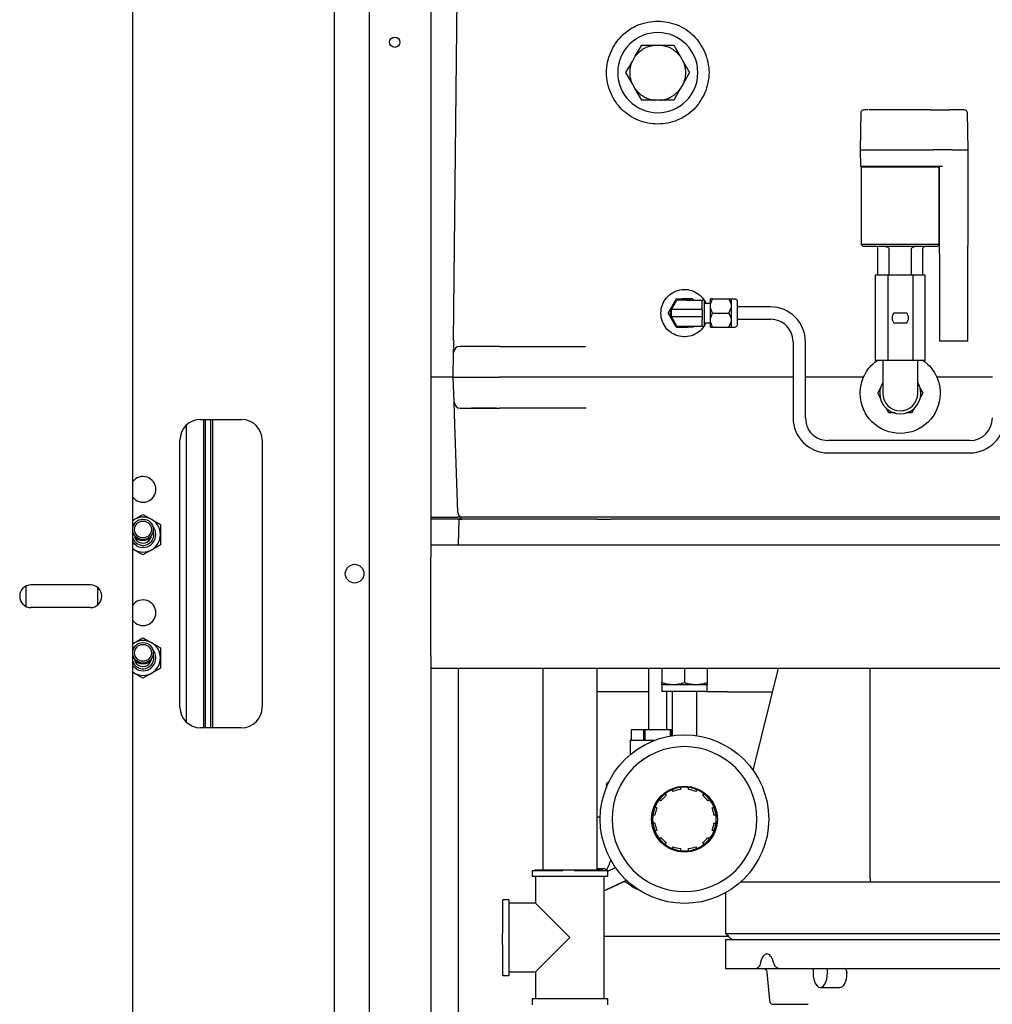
# Model space of a CAD drawing. Extents: x -72 to 51457, y 0 to 26838.
# Tile 20 of 203: x 5860 to 6333, y 8354 to 8833. Entities that reach past the tile are written whole.
import ezdxf

# ---------------------------------------------------------------- set-up
doc = ezdxf.new("R2010")
doc.units = 0
doc.header["$LTSCALE"] = 12
doc.linetypes.add('SOLID_THIN', pattern=[0])
doc.layers.get('0').update_dxf_attribs({"linetype": 'CONTINUOUS'})

# ---------------------------------------------------------------- blocks, each defined once
blk = doc.blocks.new('Vela_Drauf')
at = {"color": 7, "linetype": 'SOLID_THIN', "lineweight": 25}
for p, q in [((6012.76, 9374.68), (6012.76, 7752.68)), ((5914.76, 7740.68), (5914.76, 9364.68)), ((6029.76, 9357.68), (6029.76, 7769.68)), ((6059.76, 8897.68), (6059.76, 8577.68)), ((6070.94, 8677.15), (6073.17, 8897.68)), ((6159.35, 8815.36), (6162.51, 8820.83)), ((6162.51, 8820.83), (6168.82, 8820.83)), ((6168.82, 8820.83), (6171.69, 8820.83)), ((6171.69, 8820.83), (6178.01, 8820.83)), ((6178.01, 8820.83), (6181.16, 8815.36)), ((6154.76, 8807.4), (6157.91, 8812.87)), ((6157.91, 8812.87), (6159.35, 8815.36)), ((6181.16, 8815.36), (6182.6, 8812.87)), ((6182.6, 8812.87), (6185.76, 8807.4)), ((6157.91, 8801.94), (6154.76, 8807.4)), ((6185.76, 8807.4), (6182.6, 8801.94)), ((6159.35, 8799.45), (6157.91, 8801.94)), ((6162.51, 8793.98), (6159.35, 8799.45)), ((6181.16, 8799.45), (6178.01, 8793.98)), ((6182.6, 8801.94), (6181.16, 8799.45)), ((6168.82, 8793.98), (6162.51, 8793.98)), ((6171.69, 8793.98), (6168.82, 8793.98)), ((6178.01, 8793.98), (6171.69, 8793.98)), ((6288.26, 8789.29), (6273.07, 8789.29)), ((6302.75, 8789.29), (6288.26, 8789.29)), ((6302.75, 8789.29), (6312.43, 8789.29)), ((6313.69, 8789.29), (6312.43, 8789.29)), ((6314.25, 8789.29), (6313.69, 8789.29)), ((6269.08, 8787.82), (6268.76, 8769.8)), ((6321.25, 8769.8), (6320.93, 8787.82)), ((6268.76, 8769.8), (6268.9, 8761.8)), ((6268.76, 8769.8), (6288.26, 8769.8)), ((6288.26, 8769.8), (6304.23, 8769.8)), ((6313.5, 8769.8), (6304.23, 8769.8)), ((6313.5, 8769.8), (6321.25, 8769.8)), ((6321.08, 8676.83), (6321.25, 8769.8)), ((6307.03, 8761.8), (6268.9, 8761.8)), ((6269.46, 8761.8), (6269.26, 8761.6)), ((6269.26, 8761.6), (6269.26, 8723.8)), ((6269.26, 8761.6), (6307.26, 8761.6)), ((6308.78, 8761.8), (6307.03, 8761.8)), ((6307.26, 8761.6), (6307.06, 8761.8)), ((6307.26, 8723.8), (6307.26, 8761.6)), ((6307.27, 8761.8), (6307.41, 8676.83)), ((6269.26, 8723.8), (6270.26, 8722.8)), ((6307.26, 8723.8), (6269.26, 8723.8)), ((6306.26, 8722.8), (6270.26, 8722.8)), ((6277.26, 8721.8), (6277.26, 8708.8)), ((6282.71, 8721.8), (6282.71, 8708.8)), ((6293.8, 8708.8), (6293.8, 8721.8)), ((6299.26, 8708.8), (6299.26, 8721.8)), ((6306.26, 8722.8), (6307.26, 8723.8)), ((6277.52, 8708.8), (6276.13, 8708.8)), ((6276.13, 8708.8), (6276.13, 8667.3)), ((6280.8, 8708.8), (6277.52, 8708.8)), ((6282.2, 8708.8), (6280.8, 8708.8)), ((6282.2, 8708.8), (6282.2, 8667.3)), ((6294.32, 8708.8), (6282.2, 8708.8)), ((6294.32, 8708.8), (6294.32, 8667.3)), ((6295.71, 8708.8), (6294.32, 8708.8)), ((6298.99, 8708.8), (6295.71, 8708.8)), ((6300.38, 8708.8), (6298.99, 8708.8)), ((6300.38, 8667.3), (6300.38, 8708.8)), ((6175.26, 8690.43), (6176.76, 8693.03)), ((6177.76, 8694.76), (6176.76, 8693.03)), ((6176.91, 8692.13), (6179.59, 8696.78)), ((6179.26, 8697.36), (6177.76, 8694.76)), ((6179.26, 8697.36), (6182.26, 8697.36)), ((6183.91, 8696.78), (6179.59, 8696.78)), ((6184.26, 8697.36), (6182.26, 8697.36)), ((6183.91, 8696.78), (6191.91, 8696.78)), ((6187.26, 8697.36), (6184.26, 8697.36)), ((6187.26, 8697.36), (6187.59, 8696.78)), ((6192.91, 8696.78), (6191.91, 8696.78)), ((6191.91, 8693.61), (6191.91, 8696.78)), ((6191.91, 8692.13), (6191.91, 8693.61)), ((6192.91, 8696.78), (6192.91, 8684.08)), ((6195.91, 8695.13), (6192.91, 8695.13)), ((6195.91, 8694.76), (6196.91, 8697.36)), ((6196.91, 8697.36), (6195.91, 8697.36)), ((6195.91, 8694.76), (6195.91, 8697.36)), ((6195.91, 8693.03), (6195.91, 8694.76)), ((6196.91, 8690.43), (6195.91, 8693.03)), ((6195.91, 8687.84), (6195.91, 8693.03)), ((6196.91, 8697.36), (6204.91, 8697.36)), ((6204.91, 8697.36), (6205.91, 8694.76)), ((6204.91, 8697.36), (6205.91, 8697.36)), ((6204.91, 8690.43), (6205.91, 8693.03)), ((6205.91, 8697.36), (6205.91, 8694.76)), ((6207.91, 8697.28), (6205.91, 8697.28)), ((6205.91, 8694.76), (6205.91, 8693.03)), ((6205.91, 8693.03), (6205.91, 8687.84)), ((6208.91, 8696.28), (6208.91, 8684.58)), ((6225.11, 8693.43), (6208.91, 8693.43)), ((6175.26, 8690.43), (6176.76, 8687.84)), ((6183.91, 8692.13), (6176.91, 8692.13)), ((6176.91, 8688.73), (6176.91, 8692.13)), ((6176.91, 8688.73), (6183.91, 8688.73)), ((6179.59, 8684.08), (6176.91, 8688.73)), ((6191.91, 8692.13), (6183.91, 8692.13)), ((6183.91, 8688.73), (6191.91, 8688.73)), ((6191.91, 8692.13), (6191.91, 8690.43)), ((6191.91, 8690.43), (6191.91, 8688.73)), ((6191.91, 8688.73), (6191.91, 8687.26)), ((6195.91, 8687.84), (6196.91, 8690.43)), ((6196.91, 8690.43), (6204.91, 8690.43)), ((6204.91, 8690.43), (6205.91, 8687.84)), ((6285.13, 8690.55), (6291.38, 8690.55)), ((6176.76, 8687.84), (6177.76, 8686.1)), ((6179.26, 8683.51), (6177.76, 8686.1)), ((6179.26, 8683.51), (6182.26, 8683.51)), ((6179.59, 8684.08), (6183.91, 8684.08)), ((6182.26, 8683.51), (6184.26, 8683.51)), ((6183.91, 8684.08), (6191.91, 8684.08)), ((6187.26, 8683.51), (6184.26, 8683.51)), ((6187.59, 8684.08), (6187.26, 8683.51)), ((6191.91, 8684.08), (6191.91, 8687.26)), ((6191.91, 8684.08), (6192.91, 8684.08)), ((6192.91, 8685.73), (6195.91, 8685.73)), ((6195.91, 8686.1), (6195.91, 8687.84)), ((6196.91, 8683.51), (6195.91, 8686.1)), ((6195.91, 8683.51), (6195.91, 8686.1)), ((6195.91, 8683.51), (6196.91, 8683.51)), ((6196.91, 8683.51), (6204.91, 8683.51)), ((6204.91, 8683.51), (6205.91, 8686.1)), ((6204.91, 8683.51), (6205.91, 8683.51)), ((6205.91, 8687.84), (6205.91, 8686.1)), ((6205.91, 8686.1), (6205.91, 8683.51)), ((6205.91, 8683.58), (6207.91, 8683.58)), ((6208.91, 8687.43), (6225.11, 8687.43)), ((6291.38, 8685.55), (6285.13, 8685.55)), ((6070.97, 8677.15), (6070.94, 8677.15)), ((6093.26, 8674.18), (6073.88, 8674.18)), ((6093.26, 8674.18), (6135.12, 8674.18)), ((6236.11, 8676.43), (6236.11, 8639.43)), ((6242.11, 8639.43), (6242.11, 8676.43)), ((6314.25, 8676.83), (6307.41, 8676.83)), ((6321.08, 8676.83), (6314.25, 8676.83)), ((6070.76, 8659.18), (6070.88, 8671.21)), ((6070.88, 8671.21), (6070.9, 8672.95)), ((6282.2, 8667.3), (6276.13, 8667.3)), ((6279.76, 8667.3), (6279.76, 8651.4)), ((6294.32, 8667.3), (6282.2, 8667.3)), ((6300.38, 8667.3), (6294.32, 8667.3)), ((6296.76, 8651.4), (6296.76, 8667.3)), ((6067.76, 8659.18), (6059.76, 8659.18)), ((6067.76, 8659.18), (6067.76, 8659.18)), ((6071.18, 8647.08), (6070.76, 8659.18)), ((6070.76, 8659.18), (6093.26, 8659.18)), ((6236.11, 8659.18), (6093.26, 8659.18)), ((6270.38, 8659.18), (6242.11, 8659.18)), ((6333.11, 8659.18), (6306.14, 8659.18)), ((6277.29, 8651.4), (6278.72, 8653.89)), ((6278.73, 8648.9), (6277.29, 8651.4)), ((6297.78, 8653.9), (6299.23, 8651.4)), ((6299.23, 8651.4), (6297.79, 8648.92)), ((6071.38, 8641.29), (6071.18, 8647.08)), ((6073.05, 8593.39), (6071.38, 8641.29)), ((6074.18, 8644.18), (6075.63, 8644.18)), ((6084.37, 8644.18), (6079.55, 8644.18)), ((6091.79, 8644.18), (6084.37, 8644.18)), ((6135.44, 8644.18), (6093.26, 8644.18)), ((6282.77, 8641.9), (6281.43, 8644.23)), ((6285.75, 8641.9), (6282.77, 8641.9)), ((6293.74, 8641.9), (6291.32, 8641.9)), ((6295.15, 8644.35), (6293.74, 8641.9)), ((5940.76, 8635.82), (5940.76, 8491.54)), ((5947.76, 8638.68), (5967.76, 8638.68)), ((5949.26, 8638.68), (5949.26, 8488.68)), ((5949.99, 8638.68), (5949.99, 8488.68)), ((5952.76, 8488.68), (5952.76, 8638.68)), ((5953.76, 8488.68), (5953.76, 8638.68)), ((5937.76, 8498.68), (5937.76, 8628.68)), ((5977.76, 8628.68), (5977.76, 8498.68)), ((6322.11, 8628.43), (6253.11, 8628.43)), ((6253.11, 8622.43), (6322.11, 8622.43)), ((5915.51, 8590.04), (5919.76, 8592.5)), ((5919.76, 8592.5), (5924.01, 8590.04)), ((5914.76, 8589.56), (5915.51, 8590.04)), ((5914.76, 8589.61), (5915.51, 8590.04)), ((5924.01, 8590.04), (5928.26, 8587.59)), ((5928.26, 8587.59), (5928.26, 8582.68)), ((6059.76, 8591.18), (6072.86, 8591.18)), ((6072.1, 8590.19), (6059.76, 8590.19)), ((6073.69, 8590.19), (6072.1, 8590.19)), ((6074.13, 8591.18), (6072.86, 8591.18)), ((6073.26, 8577.68), (6073.69, 8590.19)), ((6073.69, 8590.19), (6074.76, 8591.18)), ((6073.69, 8590.19), (6075.03, 8590.19)), ((6073.97, 8591.34), (6074.13, 8591.18)), ((6074.74, 8591.18), (6074.13, 8591.18)), ((6143.01, 8591.18), (6074.74, 8591.18)), ((6140.64, 8590.19), (6075.03, 8590.19)), ((6140.64, 8590.19), (6147.4, 8590.19)), ((6144.48, 8591.18), (6143.01, 8591.18)), ((6432.03, 8591.18), (6144.48, 8591.18)), ((6429.12, 8590.19), (6147.4, 8590.19)), ((5914.76, 8584.28), (5914.81, 8584.45)), ((5928.26, 8582.68), (5928.26, 8577.78)), ((5915.51, 8575.32), (5914.76, 8575.81)), ((5915.51, 8575.32), (5914.76, 8575.76)), ((5919.76, 8572.87), (5915.51, 8575.32)), ((5924.01, 8575.32), (5919.76, 8572.87)), ((5928.26, 8577.78), (5924.01, 8575.32)), ((6059.76, 8577.68), (6804.76, 8577.68)), ((6059.76, 8577.68), (6059.76, 8571.68)), ((6059.76, 8523.68), (6059.76, 8571.68)), ((5862.76, 8557.58), (5862.76, 8547.78)), ((5894.26, 8558.18), (5865.26, 8558.18)), ((5897.76, 8548.44), (5897.76, 8556.93)), ((5894.26, 8547.18), (5865.26, 8547.18)), ((5914.76, 8529.56), (5915.51, 8530.04)), ((5914.76, 8529.61), (5915.51, 8530.04)), ((5915.51, 8530.04), (5919.76, 8532.5)), ((5919.76, 8532.5), (5924.01, 8530.04)), ((5924.01, 8530.04), (5928.26, 8527.59)), ((5928.26, 8527.59), (5928.26, 8522.68)), ((5914.76, 8524.28), (5914.81, 8524.45)), ((5928.26, 8522.68), (5928.26, 8517.78)), ((6059.76, 8523.68), (6059.76, 8517.68)), ((5915.51, 8515.32), (5914.76, 8515.81)), ((5915.51, 8515.32), (5914.76, 8515.76)), ((5928.26, 8517.78), (5924.01, 8515.32)), ((6059.76, 8517.68), (6059.76, 7799.68)), ((6059.76, 8517.68), (6804.76, 8517.68)), ((6073.26, 8189.4), (6073.26, 8517.68)), ((6114.28, 8517.68), (6114.28, 8419.68)), ((6140.72, 8419.68), (6140.72, 8517.68)), ((6165.76, 8517.68), (6165.76, 8487.68)), ((6172.26, 8517.68), (6172.26, 8510.75)), ((6183.26, 8517.68), (6183.26, 8510.75)), ((6194.26, 8517.68), (6194.26, 8510.75)), ((6228.83, 8517.68), (6216.59, 8467.9)), ((6273.6, 8416.18), (6273.6, 8517.68)), ((5919.76, 8512.87), (5915.51, 8515.32)), ((5924.01, 8515.32), (5919.76, 8512.87)), ((6165.76, 8506.18), (6140.72, 8506.18)), ((6172.26, 8509.76), (6172.26, 8510.75)), ((6172.26, 8509.76), (6172.26, 8506.57)), ((6172.26, 8509.76), (6177.76, 8509.76)), ((6183.26, 8506.28), (6172.77, 8506.28)), ((6174.76, 8487.68), (6174.76, 8506.28)), ((6177.26, 8506.28), (6177.26, 8484.84)), ((6177.76, 8509.76), (6188.76, 8509.76)), ((6192.54, 8506.28), (6183.26, 8506.28)), ((6188.76, 8509.76), (6194.26, 8509.76)), ((6189.26, 8484.84), (6189.26, 8506.28)), ((6193.73, 8506.28), (6192.54, 8506.28)), ((6204.26, 8506.18), (6194.13, 8506.18)), ((6194.26, 8510.75), (6194.26, 8509.76)), ((6194.26, 8506.57), (6194.26, 8509.76)), ((6204.26, 8506.18), (6226, 8506.18)), ((5967.76, 8488.68), (5947.76, 8488.68)), ((6157.26, 8487.68), (6157.26, 8482.68)), ((6157.26, 8487.68), (6157.26, 8482.68)), ((6163.51, 8487.68), (6157.26, 8487.68)), ((6157.26, 8487.68), (6157.26, 8487.68)), ((6163.51, 8482.68), (6163.51, 8487.68)), ((6164.01, 8487.68), (6163.51, 8487.68)), ((6176.51, 8487.68), (6164.01, 8487.68)), ((6164.01, 8487.68), (6164.01, 8482.68)), ((6176.51, 8484.72), (6176.51, 8487.68)), ((6177.01, 8487.68), (6176.51, 8487.68)), ((6177.01, 8487.68), (6177.01, 8484.8)), ((6177.26, 8487.68), (6177.01, 8487.68)), ((6156.76, 8482.68), (6156.76, 8475.57)), ((6156.76, 8482.68), (6168.89, 8482.68)), ((6145.26, 8460.68), (6145.26, 8459.68)), ((6177.81, 8457.72), (6177.3, 8458.59)), ((6181.26, 8459.65), (6181.26, 8458.64)), ((6185.26, 8458.64), (6185.26, 8459.65)), ((6189.21, 8458.59), (6188.71, 8457.72)), ((6171.82, 8453.2), (6170.95, 8453.7)), ((6173.84, 8456.59), (6174.34, 8455.72)), ((6192.17, 8455.72), (6192.67, 8456.59)), ((6195.57, 8453.7), (6194.69, 8453.2)), ((6168.95, 8450.24), (6169.82, 8449.73)), ((6142.27, 8445.18), (6140.72, 8445.18)), ((6168.9, 8446.28), (6167.89, 8446.28)), ((6198.63, 8446.28), (6197.62, 8446.28)), ((6168.9, 8442.28), (6167.89, 8442.28)), ((6197.62, 8442.28), (6198.63, 8442.28)), ((6169.82, 8438.83), (6168.95, 8438.33)), ((6170.95, 8434.87), (6171.82, 8435.37)), ((6194.69, 8435.37), (6195.57, 8434.87)), ((6197.57, 8438.33), (6196.69, 8438.83)), ((6174.34, 8432.85), (6173.84, 8431.97)), ((6177.3, 8429.97), (6177.81, 8430.85)), ((6181.26, 8429.92), (6181.26, 8428.91)), ((6185.26, 8428.91), (6185.26, 8429.92)), ((6188.71, 8430.85), (6189.21, 8429.97)), ((6192.67, 8431.97), (6192.17, 8432.85)), ((6192.99, 8432.15), (6192.66, 8432)), ((6194.22, 8432.78), (6194.71, 8433)), ((6140.72, 8420.18), (6144.29, 8420.18)), ((6145.9, 8419.02), (6149.67, 8420.77)), ((6109.1, 8419.35), (6109.1, 8416.38)), ((6109.1, 8419.35), (6124.03, 8419.35)), ((6127.5, 8416.38), (6109.1, 8416.38)), ((6110.37, 8419.68), (6127.5, 8419.68)), ((6110.75, 8416.38), (6110.75, 8403.43)), ((6127.5, 8419.68), (6143.45, 8419.68)), ((6145.9, 8416.38), (6127.5, 8416.38)), ((6129.59, 8419.35), (6145.9, 8419.35)), ((6144.25, 8356.98), (6144.25, 8416.38)), ((6145.9, 8416.38), (6145.9, 8419.35)), ((6273.61, 8415.95), (6273.6, 8416.18)), ((6155.27, 8414.56), (6145.47, 8409.99)), ((6154.66, 8413.72), (6158.76, 8410.85)), ((6340.83, 8413.68), (6210.29, 8413.68)), ((6203.26, 8408.49), (6203.26, 8388.65)), ((6097.8, 8405.08), (6094.83, 8405.08)), ((6094.83, 8388.77), (6094.83, 8405.08)), ((6097.8, 8405.08), (6097.8, 8368.28)), ((6110.75, 8403.43), (6097.8, 8403.43)), ((6127.5, 8386.68), (6110.75, 8403.43)), ((6094.5, 8388.63), (6094.5, 8386.68)), ((6094.5, 8386.68), (6094.83, 8386.68)), ((6094.5, 8386.68), (6094.5, 8383.36)), ((6110.75, 8369.93), (6127.5, 8386.68)), ((6144.25, 8387.4), (6204.52, 8387.4)), ((6094.83, 8368.28), (6094.83, 8383.2)), ((6203.26, 8385.68), (6203.26, 8371.68)), ((6203.26, 8385.68), (6503.26, 8385.68)), ((6094.83, 8368.28), (6097.8, 8368.28)), ((6097.8, 8369.93), (6110.75, 8369.93)), ((6110.75, 8369.93), (6110.75, 8356.98)), ((6203.26, 8371.68), (6218.24, 8371.68)), ((6218.24, 8371.68), (6229.15, 8371.68)), ((6223.39, 8369.86), (6224.6, 8356.01)), ((6229.15, 8371.68), (6503.26, 8371.68)), ((6245.83, 8371.68), (6245.83, 8369.43)), ((6252.83, 8369.43), (6252.83, 8371.68)), ((6262.34, 8369.75), (6262.35, 8369.43)), ((6249.33, 8362.43), (6258.86, 8362.43)), ((6109.1, 8356.98), (6109.1, 8354.01)), ((6109.1, 8356.98), (6145.9, 8356.98)), ((6145.9, 8354.01), (6145.9, 8356.98)), ((6241.01, 8354.22), (6242.84, 8354.21)), ((6242.84, 8354.21), (6243.42, 8354.21))]:
    blk.add_line(p, q, dxfattribs=at)
for points in [[(6174.47, 8697.85, -0.170225), (6181.03, 8701.72)], [(6180.92, 8679.17, -0.168924), (6174.43, 8683.06)], [(6076.26, 8674.18, 0.001265), (6075.02, 8674.18)], [(6069.87, 8659.2, 0.001717), (6068.95, 8659.2, 0.001203), (6067.76, 8659.18)], [(6070.68, 8659.19, 0.007125), (6070.51, 8659.2)], [(6075.63, 8644.18, 0.000927), (6077.52, 8644.19, -0.000555), (6085.34, 8644.22)], [(6288.26, 8631.9, -0.19568), (6274.64, 8637.44)], [(6145.71, 8410.1, 0.0018), (6146.2, 8410.34)], [(6151.07, 8412.66, 0.000126), (6153.91, 8413.98), (6155.23, 8414.59)]]:
    blk.add_lwpolyline(points, format="xyb", dxfattribs=at)
for points in [[(5914.76, 8586.43), (5914.76, 8586.44), (5915.01, 8586.75)], [(5916.63, 8577.27), (5915.43, 8578.18), (5914.76, 8578.93)], [(5914.76, 8526.43), (5914.76, 8526.44), (5915.01, 8526.75)], [(5916.63, 8517.27), (5915.43, 8518.18), (5914.76, 8518.93)], [(6173.82, 8456.58), (6172.51, 8455.45), (6170.95, 8453.7)], [(6195.57, 8453.7), (6194.01, 8455.45), (6192.67, 8456.59)], [(6196.69, 8449.73), (6197.35, 8450.11), (6197.57, 8450.24), (6197.57, 8450.24)], [(6167.89, 8442.27), (6168.31, 8440.18), (6168.95, 8438.33)], [(6197.58, 8438.35), (6198.2, 8440.18), (6198.63, 8442.28)], [(6203.34, 8388.68), (6203.34, 8388.68)], [(6292.63, 8388.68), (6302.28, 8388.68), (6312.18, 8388.68), (6353.26, 8388.68)], [(6245.83, 8369.43), (6245.92, 8367.88), (6246.18, 8366.4), (6246.6, 8365.07), (6247.15, 8363.96), (6247.82, 8363.13), (6248.56, 8362.61), (6249.33, 8362.43), (6250.11, 8362.61), (6250.85, 8363.13), (6251.52, 8363.96), (6252.07, 8365.07), (6252.49, 8366.4), (6252.75, 8367.88), (6252.83, 8369.43)], [(6240.53, 8354.22), (6240.53, 8354.22), (6241.01, 8354.22), (6241.01, 8354.22)]]:
    blk.add_lwpolyline(points, dxfattribs=at)
for centre, radius in [((6042.26, 8822.18), 2.5), ((5919.76, 8585.18), 5), ((5919.76, 8585.18), 4.08), ((6022.76, 8563.68), 4.55), ((5919.76, 8525.18), 5), ((5919.76, 8525.18), 4.08), ((6183.26, 8444.28), 41), ((6183.26, 8444.28), 16)]:
    blk.add_circle(centre, radius, dxfattribs=at)
for centre, radius, start, end in [((6170.26, 8807.4), 19.5, 0, 180), ((6170.26, 8807.4), 19.5, 180, 0), ((6183.26, 8690.43), 7, 158.2132, 201.7868), ((6183.26, 8690.43), 7, 125.1135, 141.7868), ((6183.26, 8690.43), 7, 98.2132, 114.8865), ((6183.26, 8690.43), 7, 65.1135, 81.7868), ((6225.11, 8676.43), 17, 360, 90), ((6288.26, 8688.05), 4, 141.3178, 218.6822), ((6288.26, 8688.05), 4, 0, 38.6822), ((6183.26, 8690.43), 7, 218.2132, 234.8865), ((6183.26, 8690.43), 7, 245.1135, 261.7868), ((6183.26, 8690.43), 7, 278.2132, 294.8865), ((6288.26, 8688.05), 4, 321.3178, 0), ((6073.88, 8671.18), 3, 90, 179.42), ((6288.26, 8651.4), 10, 148.2117, 180), ((6288.26, 8651.4), 10, 0, 31.7883), ((6288.26, 8651.4), 10, 180, 0), ((6288.26, 8651.4), 8.5, 180, 0), ((6074.18, 8647.18), 3, 182, 270), ((5947.76, 8628.68), 10, 90, 180), ((5967.76, 8628.68), 10, 0, 90), ((6253.11, 8639.43), 17, 180, 270), ((6322.11, 8639.43), 17, 270, 360), ((6322.11, 8639.43), 11, 270, 360), ((5919.76, 8604.68), 6.25, 0, 143.1301), ((5919.76, 8604.68), 6.25, 216.8699, 0), ((5919.76, 8582.68), 8.5, 60, 120), ((5919.76, 8582.68), 8.5, 0, 60), ((5919.76, 8582.68), 6.25, 240, 40.5416), ((5919.76, 8582.68), 5.25, 240, 19.616), ((5919.76, 8582.68), 5.25, 197.7528, 240), ((5919.76, 8582.68), 4.19, 183.3144, 240), ((5919.76, 8585.18), 5.35, 220.3886, 270), ((5919.76, 8582.68), 4.19, 240, 356.6856), ((5919.76, 8585.18), 5.35, 270, 319.6114), ((5919.76, 8582.68), 8.5, 300, 0), ((5919.76, 8582.68), 8.5, 240, 300), ((5865.26, 8552.68), 5.5, 90, 270), ((5894.26, 8552.68), 5.5, 270, 90), ((5919.76, 8544.68), 6.25, 0, 143.1301), ((5919.76, 8544.68), 6.25, 216.8699, 0), ((5919.76, 8522.68), 8.5, 60, 120), ((5919.76, 8522.68), 8.5, 0, 60), ((5919.76, 8522.68), 6.25, 240, 40.5416), ((5919.76, 8522.68), 5.25, 197.7528, 240), ((5919.76, 8522.68), 4.19, 183.3144, 240), ((5919.76, 8525.18), 5.35, 220.3886, 270), ((5919.76, 8522.68), 5.25, 240, 19.616), ((5919.76, 8522.68), 4.19, 240, 356.6856), ((5919.76, 8525.18), 5.35, 270, 319.6114), ((5919.76, 8522.68), 8.5, 300, 0), ((5919.76, 8522.68), 8.5, 240, 300), ((5947.76, 8498.68), 10, 180, 270), ((5967.76, 8498.68), 10, 270, 0), ((6183.26, 8444.28), 35.25, 0, 180), ((6183.26, 8444.28), 15.5, 112.5863, 127.4137), ((6183.26, 8444.28), 15.5, 90, 112.5863), ((6183.26, 8444.28), 14.5, 97.9281, 112.0719), ((6183.26, 8444.28), 15.5, 82.5863, 97.4137), ((6183.26, 8444.28), 15.5, 67.4137, 90), ((6183.26, 8444.28), 14.5, 67.9281, 82.0719), ((6183.26, 8444.28), 15.5, 52.5863, 67.4137), ((6183.26, 8444.28), 15.5, 142.5863, 157.4137), ((6183.26, 8444.28), 14.5, 127.9281, 142.0719), ((6183.26, 8444.28), 14.5, 37.9281, 52.0719), ((6183.26, 8444.28), 15.5, 22.5863, 37.4137), ((6183.26, 8444.28), 15.5, 157.4137, 172.6593), ((6183.26, 8444.28), 14.5, 157.9281, 172.0719), ((6183.26, 8444.28), 14.5, 7.9281, 22.0719), ((6183.26, 8444.28), 15.5, 7.4619, 22.5863), ((6183.26, 8444.28), 35.25, 180, 0), ((6183.26, 8444.28), 15.5, 172.5863, 180), ((6183.26, 8444.28), 15.5, 180, 187.4137), ((6183.26, 8444.28), 15.5, 0, 7.4137), ((6183.26, 8444.28), 15.5, 352.5863, 0), ((6183.26, 8444.28), 14.5, 187.9281, 202.0719), ((6183.26, 8444.28), 14.5, 337.9281, 352.0719), ((6183.26, 8444.28), 15.5, 202.5863, 217.4137), ((6183.26, 8444.28), 15.5, 217.4137, 232.3079), ((6183.26, 8444.28), 14.5, 217.9281, 232.0719), ((6183.26, 8444.28), 14.5, 307.9281, 322.0719), ((6183.26, 8444.28), 15.5, 307.4794, 322.5863), ((6183.26, 8444.28), 15.5, 322.5863, 337.4137), ((6183.26, 8444.28), 15.5, 232.5863, 247.4137), ((6183.26, 8444.28), 15.5, 247.4137, 262.5863), ((6183.26, 8444.28), 14.5, 247.9281, 262.0719), ((6183.26, 8444.28), 14.5, 277.9281, 292.0719), ((6183.26, 8444.28), 15.5, 277.4293, 292.5863), ((6183.26, 8444.28), 15.5, 292.5863, 307.4137), ((6183.26, 8444.28), 15.5, 262.5863, 277.4137), ((6144.2, 8412.71), 3, 270.9031, 295)]:
    blk.add_arc(centre, radius, start, end, dxfattribs=at)
for points, knots in [([(6145.26, 8807.4), (6145.32, 8809.11), (6145.74, 8812.49), (6147.24, 8817.28), (6149.57, 8821.62), (6152.66, 8825.38), (6156.4, 8828.45), (6160.67, 8830.71), (6165.33, 8832.09), (6168.61, 8832.4), (6170.26, 8832.4), (6171.91, 8832.4), (6175.18, 8832.09), (6179.85, 8830.71), (6184.12, 8828.45), (6187.86, 8825.38), (6190.94, 8821.62), (6193.27, 8817.28), (6194.78, 8812.49), (6195.2, 8809.11), (6195.26, 8807.4)], [0, 0, 0, 0, 1, 2, 3, 4, 5, 6, 7, 8, 8, 8, 9, 10, 11, 12, 13, 14, 15, 16, 16, 16, 16]), ([(6159.35, 8815.36), (6159.8, 8815.9), (6160.55, 8816.77), (6161.45, 8817.67), (6162.34, 8818.38), (6163.07, 8818.84), (6163.51, 8819.09), (6163.95, 8819.35), (6164.71, 8819.75), (6165.77, 8820.16), (6167, 8820.5), (6168.12, 8820.71), (6168.82, 8820.83)], [0, 0, 0, 0, 1, 2, 3, 4, 4, 4, 5, 6, 7, 8, 8, 8, 8]), ([(6171.69, 8820.83), (6172.39, 8820.71), (6173.51, 8820.5), (6174.74, 8820.16), (6175.81, 8819.75), (6176.57, 8819.35), (6177.01, 8819.09), (6177.45, 8818.84), (6178.17, 8818.38), (6179.07, 8817.67), (6179.97, 8816.77), (6180.71, 8815.9), (6181.16, 8815.36)], [0, 0, 0, 0, 1, 2, 3, 4, 4, 4, 5, 6, 7, 8, 8, 8, 8]), ([(6157.91, 8801.94), (6157.36, 8803.43), (6157.15, 8804.1), (6156.99, 8804.89), (6156.83, 8805.67), (6156.76, 8806.51), (6156.76, 8807.4), (6156.76, 8808.3), (6156.83, 8809.14), (6156.99, 8809.92), (6157.15, 8810.71), (6157.36, 8811.38), (6157.91, 8812.87)], [0, 0, 0, 0, 1, 1, 1, 2, 2, 2, 3, 3, 3, 4, 4, 4, 4]), ([(6195.26, 8807.4), (6195.2, 8805.69), (6194.78, 8802.31), (6193.27, 8797.53), (6190.94, 8793.19), (6187.86, 8789.42), (6184.12, 8786.36), (6179.85, 8784.1), (6175.18, 8782.71), (6171.91, 8782.4), (6170.26, 8782.4), (6168.61, 8782.4), (6165.33, 8782.71), (6160.67, 8784.1), (6156.4, 8786.36), (6152.66, 8789.42), (6149.57, 8793.19), (6147.24, 8797.53), (6145.74, 8802.31), (6145.32, 8805.69), (6145.26, 8807.4)], [0, 0, 0, 0, 1, 2, 3, 4, 5, 6, 7, 8, 8, 8, 9, 10, 11, 12, 13, 14, 15, 16, 16, 16, 16]), ([(6159.35, 8799.45), (6159.8, 8798.9), (6160.55, 8798.04), (6161.45, 8797.14), (6162.34, 8796.43), (6163.07, 8795.97), (6163.51, 8795.71), (6163.95, 8795.46), (6164.71, 8795.06), (6165.77, 8794.64), (6167, 8794.31), (6168.12, 8794.1), (6168.82, 8793.98)], [0, 0, 0, 0, 1, 2, 3, 4, 4, 4, 5, 6, 7, 8, 8, 8, 8]), ([(6171.69, 8793.98), (6172.39, 8794.1), (6173.51, 8794.31), (6174.74, 8794.64), (6175.81, 8795.06), (6176.57, 8795.46), (6177.01, 8795.71), (6177.45, 8795.97), (6178.17, 8796.43), (6179.07, 8797.14), (6179.97, 8798.04), (6180.71, 8798.9), (6181.16, 8799.45)], [0, 0, 0, 0, 1, 2, 3, 4, 4, 4, 5, 6, 7, 8, 8, 8, 8]), ([(6270.04, 8789.19), (6269.66, 8789.01), (6269.52, 8788.9), (6269.35, 8788.65), (6269.18, 8788.4), (6269.12, 8788.23), (6269.08, 8787.82)], [0, 0, 0, 0, 1, 1, 1, 2, 2, 2, 2]), ([(6272.68, 8789.24), (6271.81, 8789.24), (6271.34, 8789.23), (6270.83, 8789.22), (6270.35, 8789.22), (6270.2, 8789.21), (6270.04, 8789.19)], [0, 0, 0, 0, 1, 1, 1, 2, 2, 2, 2]), ([(6319.97, 8789.19), (6319.88, 8789.2), (6319.8, 8789.21), (6319.62, 8789.21), (6319.43, 8789.22), (6319.13, 8789.22), (6318.76, 8789.23), (6318.56, 8789.23), (6318.14, 8789.23), (6317.36, 8789.24), (6316.21, 8789.25), (6315.02, 8789.26), (6314.25, 8789.27)], [0, 0, 0, 0, 1, 1, 1, 2, 2, 2, 3, 4, 5, 6, 6, 6, 6]), ([(6320.93, 8787.82), (6320.89, 8788.23), (6320.84, 8788.4), (6320.66, 8788.65), (6320.49, 8788.9), (6320.35, 8789.01), (6319.97, 8789.19)], [0, 0, 0, 0, 1, 1, 1, 2, 2, 2, 2]), ([(6280.93, 8722.8), (6281.61, 8722.74), (6281.9, 8722.67), (6282.21, 8722.48), (6282.36, 8722.39), (6282.48, 8722.29), (6282.57, 8722.18), (6282.66, 8722.06), (6282.69, 8721.99), (6282.71, 8721.8)], [0, 0, 0, 0, 1, 1, 1, 2, 2, 2, 3, 3, 3, 3]), ([(6293.8, 8721.8), (6293.83, 8722.06), (6293.93, 8722.21), (6294.18, 8722.39), (6294.44, 8722.59), (6294.66, 8722.68), (6294.97, 8722.71)], [0, 0, 0, 0, 1, 1, 1, 2, 2, 2, 2]), ([(6299.59, 8722.8), (6298.97, 8722.8), (6298.55, 8722.8), (6297.53, 8722.79), (6296.61, 8722.78), (6296.16, 8722.77), (6294.97, 8722.75)], [0, 0, 0, 0, 1, 1, 1, 2, 2, 2, 2]), ([(6299.26, 8721.8), (6299.3, 8722.16), (6299.36, 8722.32), (6299.55, 8722.51), (6299.74, 8722.7), (6299.9, 8722.77), (6300.26, 8722.8)], [0, 0, 0, 0, 1, 1, 1, 2, 2, 2, 2]), ([(6207.91, 8697.28), (6208.29, 8697.24), (6208.44, 8697.17), (6208.62, 8696.98), (6208.81, 8696.79), (6208.87, 8696.63), (6208.91, 8696.28)], [0, 0, 0, 0, 1, 1, 1, 2, 2, 2, 2]), ([(6193.72, 8685.73), (6192.39, 8683.02), (6190.78, 8681.32), (6188.37, 8680.13), (6186.06, 8678.99), (6183.44, 8678.65), (6180.92, 8679.17)], [0, 0, 0, 0, 1, 1, 1, 2, 2, 2, 2]), ([(6208.91, 8684.58), (6208.86, 8684.2), (6208.8, 8684.05), (6208.61, 8683.87), (6208.42, 8683.68), (6208.25, 8683.62), (6207.91, 8683.58)], [0, 0, 0, 0, 1, 1, 1, 2, 2, 2, 2]), ([(6236.11, 8676.43), (6235.81, 8680.11), (6234.95, 8682.16), (6232.84, 8684.26), (6230.79, 8686.29), (6228.52, 8687.22), (6225.11, 8687.43)], [0, 0, 0, 0, 1, 1, 1, 2, 2, 2, 2]), ([(6093.26, 8674.14), (6088.72, 8674.14), (6086.25, 8674.14), (6083.27, 8674.15), (6080.5, 8674.15), (6078.29, 8674.16), (6076.26, 8674.18)], [0, 0, 0, 0, 1, 1, 1, 2, 2, 2, 2]), ([(6270.38, 8659.18), (6270.69, 8659.83), (6271.22, 8660.87), (6271.86, 8661.98), (6272.48, 8662.91), (6273, 8663.56), (6273.3, 8663.92), (6274.46, 8665.29), (6275.56, 8666.3), (6277, 8667.3)], [0, 0, 0, 0, 1, 2, 3, 4, 4, 4, 5, 5, 5, 5]), ([(6307.76, 8651.4), (6307.52, 8645.59), (6305.63, 8641.11), (6301.87, 8637.44), (6298.23, 8633.89), (6293.35, 8631.9), (6288.26, 8631.9)], [0, 0, 0, 0, 1, 1, 1, 2, 2, 2, 2]), ([(6242.11, 8639.43), (6242.41, 8635.75), (6243.26, 8633.71), (6245.38, 8631.61), (6247.43, 8629.58), (6249.69, 8628.65), (6253.11, 8628.43)], [0, 0, 0, 0, 1, 1, 1, 2, 2, 2, 2]), ([(6073.05, 8593.39), (6073.1, 8592.86), (6073.16, 8592.63), (6073.31, 8592.28), (6073.47, 8591.92), (6073.6, 8591.73), (6073.97, 8591.34)], [0, 0, 0, 0, 1, 1, 1, 2, 2, 2, 2]), ([(6145.26, 8460.68), (6145.34, 8461.39), (6145.45, 8461.66), (6145.76, 8462.01), (6146.09, 8462.37), (6146.39, 8462.55), (6146.77, 8462.6)], [0, 0, 0, 0, 1, 1, 1, 2, 2, 2, 2]), ([(6144.1, 8420.18), (6144.5, 8420.18), (6144.68, 8420.13), (6144.9, 8419.95), (6144.99, 8419.88), (6145.06, 8419.79), (6145.13, 8419.67), (6145.2, 8419.56), (6145.22, 8419.49), (6145.23, 8419.35)], [0, 0, 0, 0, 1, 1, 1, 2, 2, 2, 3, 3, 3, 3]), ([(6274.09, 8413.68), (6273.95, 8413.81), (6273.9, 8413.92), (6273.83, 8414.25), (6273.76, 8414.59), (6273.7, 8415), (6273.61, 8415.95)], [0, 0, 0, 0, 1, 1, 1, 2, 2, 2, 2]), ([(6153.67, 8413.81), (6153.9, 8413.9), (6154.01, 8413.92), (6154.16, 8413.9), (6154.3, 8413.89), (6154.41, 8413.85), (6154.66, 8413.72)], [0, 0, 0, 0, 1, 1, 1, 2, 2, 2, 2]), ([(6160.92, 8410.09), (6160.37, 8410.12), (6160.15, 8410.15), (6159.86, 8410.26), (6159.57, 8410.36), (6159.31, 8410.5), (6158.76, 8410.85)], [0, 0, 0, 0, 1, 1, 1, 2, 2, 2, 2]), ([(6226.65, 8374.6), (6226.1, 8376.36), (6225.8, 8377), (6225.2, 8377.68), (6224.62, 8378.34), (6223.99, 8378.68), (6223.36, 8378.68), (6222.72, 8378.69), (6222.11, 8378.34), (6221.58, 8377.67), (6221.01, 8376.96), (6220.72, 8376.26), (6220.29, 8374.6)], [0, 0, 0, 0, 1, 1, 1, 2, 2, 2, 3, 3, 3, 4, 4, 4, 4]), ([(6220.29, 8374.6), (6219.95, 8373.36), (6219.77, 8372.91), (6219.41, 8372.42), (6219.04, 8371.93), (6218.72, 8371.73), (6218.24, 8371.68)], [0, 0, 0, 0, 1, 1, 1, 2, 2, 2, 2]), ([(6229.15, 8371.68), (6228.35, 8371.82), (6228.03, 8372), (6227.61, 8372.52), (6227.18, 8373.06), (6226.92, 8373.63), (6226.65, 8374.6)], [0, 0, 0, 0, 1, 1, 1, 2, 2, 2, 2]), ([(6221.38, 8371.68), (6221.98, 8371.65), (6222.36, 8371.5), (6222.73, 8371.17), (6223.11, 8370.83), (6223.28, 8370.48), (6223.39, 8369.86)], [0, 0, 0, 0, 1, 1, 1, 2, 2, 2, 2]), ([(6258.87, 8362.52), (6259.39, 8362.43), (6259.68, 8362.51), (6260.14, 8362.89), (6260.58, 8363.26), (6261, 8363.78), (6261.32, 8364.38), (6262.03, 8365.7), (6262.37, 8367.38), (6262.35, 8369.43)], [0, 0, 0, 0, 1, 1, 1, 2, 2, 2, 3, 3, 3, 3]), ([(6262.34, 8369.75), (6262.25, 8370.45), (6262.13, 8370.78), (6261.79, 8371.14), (6261.46, 8371.49), (6261.12, 8371.65), (6260.6, 8371.68)], [0, 0, 0, 0, 1, 1, 1, 2, 2, 2, 2]), ([(6224.6, 8356.01), (6224.68, 8355.5), (6224.77, 8355.28), (6225, 8354.97), (6225.23, 8354.67), (6225.42, 8354.53), (6225.9, 8354.31)], [0, 0, 0, 0, 1, 1, 1, 2, 2, 2, 2]), ([(6225.9, 8354.31), (6226.09, 8354.29), (6226.26, 8354.29), (6226.83, 8354.28), (6227.37, 8354.27), (6228.2, 8354.27), (6229.24, 8354.26), (6231.39, 8354.25), (6234.49, 8354.24), (6240.53, 8354.22)], [0, 0, 0, 0, 1, 1, 1, 2, 2, 2, 3, 3, 3, 3])]:
    blk.add_open_spline(points, degree=3, knots=knots, dxfattribs=at)
for points in [[(6182.6, 8812.87), (6182.86, 8812.2), (6183.21, 8811.23), (6183.48, 8810.2), (6183.64, 8809.15), (6183.72, 8808.12), (6183.76, 8807.4)], [(6183.76, 8807.4), (6183.72, 8806.69), (6183.64, 8805.66), (6183.48, 8804.6), (6183.21, 8803.58), (6182.86, 8802.6), (6182.6, 8801.94)], [(6276.96, 8722.51), (6277.17, 8722.28), (6277.22, 8722.17), (6277.26, 8721.8)], [(6171.76, 8690.43), (6171.9, 8693.52), (6172.72, 8695.78), (6174.47, 8697.85)], [(6181.03, 8701.72), (6182.3, 8701.97), (6184.9, 8702.04), (6188.58, 8700.87), (6191.69, 8698.52), (6193.18, 8696.33), (6193.73, 8695.13)], [(6174.43, 8683.06), (6172.71, 8685.12), (6171.9, 8687.36), (6171.76, 8690.43)], [(6070.95, 8677.15), (6070.93, 8675.63), (6070.91, 8674.37), (6070.9, 8673.18)], [(6299.49, 8667.3), (6302.56, 8665.1), (6304.25, 8663.03), (6306.14, 8659.18)], [(6070.51, 8659.2), (6070.36, 8659.2), (6070.14, 8659.2), (6069.87, 8659.2)], [(6070.76, 8659.18), (6070.74, 8659.19), (6070.72, 8659.19), (6070.68, 8659.19)], [(6268.76, 8651.4), (6268.78, 8651.91), (6268.84, 8652.78), (6268.92, 8653.8), (6269.03, 8654.63), (6269.16, 8655.38), (6269.33, 8656.11), (6269.57, 8656.92), (6269.9, 8657.89), (6270.2, 8658.71), (6270.38, 8659.18)], [(6306.14, 8659.18), (6306.32, 8658.71), (6306.62, 8657.89), (6306.94, 8656.92), (6307.18, 8656.11), (6307.36, 8655.38), (6307.49, 8654.63), (6307.59, 8653.8), (6307.68, 8652.78), (6307.73, 8651.91), (6307.76, 8651.4)], [(6274.64, 8637.44), (6270.88, 8641.11), (6268.99, 8645.59), (6268.76, 8651.4)], [(6085.34, 8644.22), (6088.04, 8644.23), (6089.82, 8644.23), (6093.26, 8644.23)], [(6172.26, 8510.75), (6172.94, 8510.54), (6173.93, 8510.25), (6174.97, 8510.01), (6176.02, 8509.87), (6177.05, 8509.8), (6177.76, 8509.76)], [(6172.26, 8506.57), (6172.27, 8506.46), (6172.28, 8506.43), (6172.34, 8506.37)], [(6172.54, 8506.28), (6172.44, 8506.29), (6172.41, 8506.31), (6172.34, 8506.37)], [(6177.76, 8509.76), (6178.46, 8509.8), (6179.48, 8509.87), (6180.53, 8510.01), (6181.57, 8510.25), (6182.57, 8510.53), (6183.26, 8510.75)], [(6183.26, 8510.75), (6183.94, 8510.54), (6184.93, 8510.25), (6185.97, 8510.01), (6187.02, 8509.87), (6188.05, 8509.8), (6188.76, 8509.76)], [(6188.76, 8509.76), (6189.46, 8509.8), (6190.48, 8509.87), (6191.53, 8510.01), (6192.57, 8510.25), (6193.57, 8510.53), (6194.26, 8510.75)], [(6193.73, 8506.28), (6193.92, 8506.28), (6193.94, 8506.28), (6193.98, 8506.28)], [(6194.17, 8506.37), (6194.11, 8506.31), (6194.08, 8506.29), (6193.97, 8506.28)], [(6194.17, 8506.37), (6194.23, 8506.43), (6194.25, 8506.46), (6194.26, 8506.57)], [(6145.37, 8419.4), (6145.98, 8420.54), (6146.9, 8422.76), (6147.49, 8424.52)], [(6146.2, 8410.34), (6146.38, 8410.43), (6146.71, 8410.6), (6147.13, 8410.8), (6147.51, 8410.98), (6147.91, 8411.18), (6148.38, 8411.4), (6149, 8411.69), (6149.83, 8412.08), (6150.61, 8412.44), (6151.07, 8412.66)], [(6203.29, 8388.66), (6203.71, 8388.22), (6204.36, 8387.55), (6205.05, 8386.86), (6205.63, 8386.28), (6206.07, 8385.87), (6206.33, 8385.63)], [(6203.34, 8388.68), (6203.34, 8388.68), (6204.4, 8388.68), (6209.13, 8388.68), (6216.89, 8388.68), (6227.49, 8388.68), (6240.69, 8388.68), (6256.17, 8388.68), (6273.56, 8388.68), (6286.16, 8388.68), (6292.63, 8388.68)]]:
    blk.add_open_spline(points, degree=3, dxfattribs=at)

msp = doc.modelspace()

# ---------------------------------------------------------------- block references
at = {"lineweight": 0}
msp.add_blockref('Vela_Drauf', (0, 0), dxfattribs=at)

doc.saveas('drawing.dxf')
